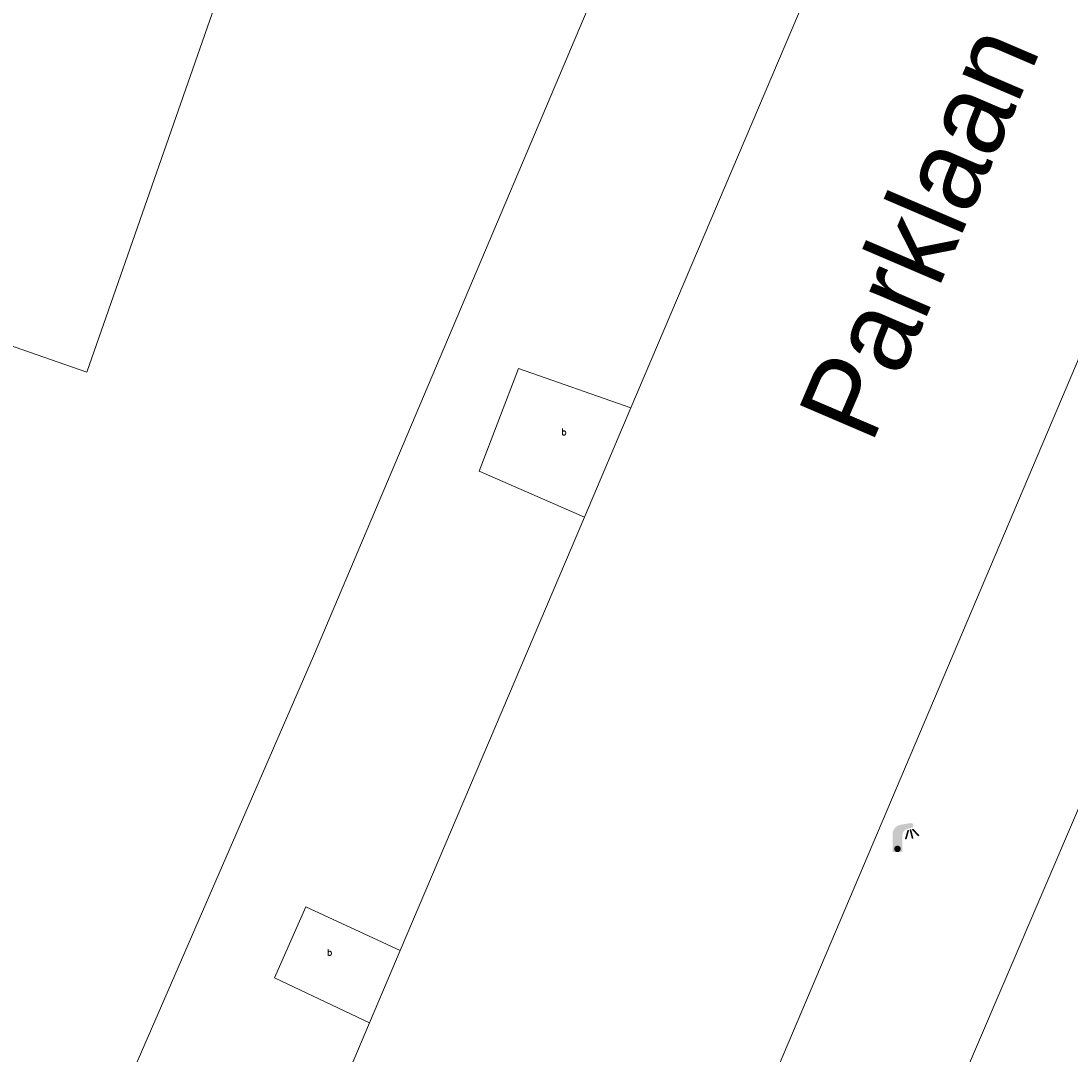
# Model space of a CAD drawing. Header units: metres. Extents: x 197457 to 198138, y 353986 to 354984.
# Tile 31 of 217: x 197561 to 197577, y 354570 to 354586. Entities that reach past the tile are written whole.
import ezdxf
from ezdxf.enums import TextEntityAlignment as Align

# ---------------------------------------------------------------- set-up
doc = ezdxf.new("R2010")
doc.units = ezdxf.units.M
doc.header["$MEASUREMENT"] = 0
for name, color, linetype, lineweight in [('hoofdgebouw', 1, 'Continuous', 0), ('kant verharding', 7, 'Continuous', 0), ('openbare ruimte label tekst', 7, 'Continuous', 0), ('weginrichtingselement', 7, 'Continuous', 0)]:
    doc.layers.add(name, color=color, linetype=linetype, lineweight=lineweight)
doc.layers.add('lichtmast', color=7, linetype='Continuous', lineweight=0, true_color=0x104b6e)
doc.styles.add('Style-STANDARD', font='STANDARD.shx')
doc.styles.add('Style-WORKING', font='WORKING.shx')

# ---------------------------------------------------------------- blocks, each defined once
blk = doc.blocks.new('lichtmast')
at = {"layer": 'lichtmast', "linetype": 'Continuous', "lineweight": 0, "true_color": 0xbd2877}
for points in [[(0.15, 0.419, -0.344151), (0.301, 0.613), (0.428, 0.645, 0.960861), (0.398, 0.791), (0.101, 0.742, 0.366629), (-0.15, 0.446), (-0.15, -0.1), (0, -0.1, -0.414214), (-0.1, 0, -1), (0.1, 0, -0.414214), (0, -0.1), (0.15, -0.1)], [(0.351, 0.55, 1), (0.303, 0.564), (0.234, 0.323, 1), (0.283, 0.31)], [(0.424, 0.581, 1), (0.376, 0.569), (0.436, 0.326, 1), (0.485, 0.339)], [(0.489, 0.61, 1), (0.453, 0.575), (0.626, 0.396, 1), (0.662, 0.43)]]:
    blk.add_hatch(color=232, dxfattribs=at).paths.add_polyline_path(points)
at = {"layer": 'lichtmast', "linetype": 'Continuous', "lineweight": 0, "true_color": 0x681648}
blk.add_hatch(color=219, dxfattribs=at).paths.add_polyline_path([(-0.1, 0, 1), (0.1, 0, 1)])

msp = doc.modelspace()

# ---------------------------------------------------------------- linework, layer by layer
at = {"layer": 'hoofdgebouw', "linetype": 'Continuous', "lineweight": 0, "flags": 128}
msp.add_lwpolyline([(197550.118, 354584.784), (197561.77, 354580.722), (197564.24, 354587.809), (197552.588, 354591.871), (197550.118, 354584.784)], dxfattribs=at)
at = {"layer": 'kant verharding', "linetype": 'Continuous', "lineweight": 0}
for p, q in [((197569.933, 354564.335), (197601.282, 354638.271)), ((197570.109, 354580.175), (197572.872, 354586.675)), ((197569.397, 354578.501), (197570.109, 354580.175)), ((197566.573, 354571.858), (197569.397, 354578.501)), ((197566.1, 354570.746), (197566.573, 354571.858)), ((197564.39, 354566.724), (197566.1, 354570.746))]:
    msp.add_line(p, q, dxfattribs=at)
at = {"layer": 'kant verharding', "linetype": 'Continuous', "lineweight": 0, "flags": 128}
for points in [[(197634.103, 354725.088), (197632.37, 354721.366), (197630.039, 354722.372), (197613.137, 354688.73), (197611.863, 354685.687), (197600.424, 354659.23), (197600.353, 354659.262), (197565.242, 354576.367), (197560.373, 354565.175)], [(197573.343, 354560.488), (197572.142, 354562.748), (197627.154, 354691.311), (197628.394, 354693.795), (197629.754, 354696.216), (197635.052, 354705.12)], [(197569.397, 354578.501), (197567.783, 354579.207), (197568.384, 354580.779), (197570.109, 354580.175)], [(197566.1, 354570.746), (197564.645, 354571.436), (197565.127, 354572.528), (197566.573, 354571.858)]]:
    msp.add_lwpolyline(points, dxfattribs=at)

# ---------------------------------------------------------------- block references
at = {"layer": 'lichtmast', "linetype": 'Continuous', "lineweight": 0, "xscale": 0.5, "yscale": 0.5}
msp.add_blockref('lichtmast', (197574.195, 354573.414), dxfattribs=at)

# ---------------------------------------------------------------- texts
at = {"layer": 'openbare ruimte label tekst', "linetype": 'Continuous', "lineweight": 0, "style": 'Style-WORKING'}
msp.add_text('Parklaan', height=1.25, rotation=66.8, dxfattribs=at).set_placement((197574.52, 354582.878), align=Align.MIDDLE_CENTER)
at = {"layer": 'weginrichtingselement', "style": 'Style-STANDARD'}
for p in [(197569.046, 354579.758), (197565.454, 354571.778)]:
    msp.add_text('b', height=0.1, rotation=359.6691, dxfattribs=at).set_placement(p)

doc.saveas('drawing.dxf')
